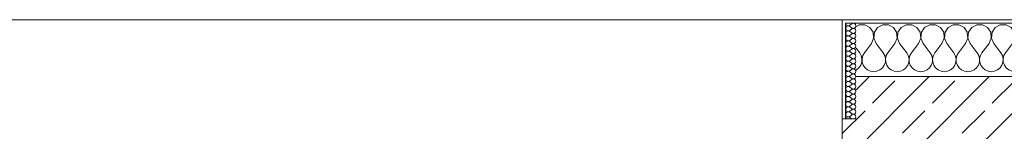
# Model space of a CAD drawing. Header units: metres. Extents: x -3.6 to 84.5, y -11 to 16.8.
# Tile 168 of 228: x 44.379 to 47.17, y 13.54 to 13.855. Entities that reach past the tile are written whole.
import ezdxf

# ---------------------------------------------------------------- set-up
doc = ezdxf.new("R2010")
doc.units = ezdxf.units.M
doc.header["$MEASUREMENT"] = 0
doc.layers.add('604 - Struktur.Wand Aussen', color=7, linetype='Continuous')
pattern_1 = [(0, (0, 0), (0, 0.08660254), [0, -0.05]), (0, (0.025, 0.0433), (0, 0.08660254), [0, -0.05])]

# ---------------------------------------------------------------- blocks, each defined once
blk = doc.blocks.new('*X29')
at = {"layer": '604 - Struktur.Wand Aussen', "color": 7, "linetype": 'Continuous', "lineweight": 5}
for p, q in [((46.7585, 13.8407), (46.75, 13.8361)), ((46.7748, 13.8407), (46.7585, 13.8407)), ((46.7891, 13.833), (46.7748, 13.8407)), ((46.7981, 13.8195), (46.7891, 13.833)), ((46.7996, 13.8033), (46.7981, 13.8195)), ((46.8019, 13.8195), (46.8004, 13.8033)), ((46.8109, 13.833), (46.8019, 13.8195)), ((46.8252, 13.8407), (46.8109, 13.833)), ((46.8415, 13.8407), (46.8252, 13.8407)), ((46.8558, 13.833), (46.8415, 13.8407)), ((46.8648, 13.8195), (46.8558, 13.833)), ((46.8663, 13.8033), (46.8648, 13.8195)), ((46.8686, 13.8195), (46.867, 13.8033)), ((46.8776, 13.833), (46.8686, 13.8195)), ((46.8919, 13.8407), (46.8776, 13.833)), ((46.9081, 13.8407), (46.8919, 13.8407)), ((46.9224, 13.833), (46.9081, 13.8407)), ((46.9314, 13.8195), (46.9224, 13.833)), ((46.933, 13.8033), (46.9314, 13.8195)), ((46.9352, 13.8195), (46.9337, 13.8033)), ((46.9442, 13.833), (46.9352, 13.8195)), ((46.9585, 13.8407), (46.9442, 13.833)), ((46.9748, 13.8407), (46.9585, 13.8407)), ((46.9891, 13.833), (46.9748, 13.8407)), ((46.9981, 13.8195), (46.9891, 13.833)), ((46.9996, 13.8033), (46.9981, 13.8195)), ((47.0019, 13.8195), (47.0004, 13.8033)), ((47.0109, 13.833), (47.0019, 13.8195)), ((47.0252, 13.8407), (47.0109, 13.833)), ((47.0415, 13.8407), (47.0252, 13.8407)), ((47.0558, 13.833), (47.0415, 13.8407)), ((47.0648, 13.8195), (47.0558, 13.833)), ((47.0663, 13.8033), (47.0648, 13.8195)), ((47.0686, 13.8195), (47.067, 13.8033)), ((47.0776, 13.833), (47.0686, 13.8195)), ((47.0919, 13.8407), (47.0776, 13.833)), ((47.1081, 13.8407), (47.0919, 13.8407)), ((47.1224, 13.833), (47.1081, 13.8407)), ((47.1314, 13.8195), (47.1224, 13.833)), ((47.133, 13.8033), (47.1314, 13.8195)), ((47.1352, 13.8195), (47.1337, 13.8033)), ((47.1442, 13.833), (47.1352, 13.8195)), ((47.1585, 13.8407), (47.1442, 13.833)), ((47.1748, 13.8407), (47.1585, 13.8407)), ((47.1891, 13.833), (47.1748, 13.8407)), ((47.1981, 13.8195), (47.1891, 13.833)), ((47.1996, 13.8033), (47.1981, 13.8195)), ((47.2019, 13.8195), (47.2004, 13.8033)), ((47.2109, 13.833), (47.2019, 13.8195)), ((47.2252, 13.8407), (47.2109, 13.833)), ((47.2415, 13.8407), (47.2252, 13.8407)), ((47.2558, 13.833), (47.2415, 13.8407)), ((47.2648, 13.8195), (47.2558, 13.833)), ((47.2663, 13.8033), (47.2648, 13.8195)), ((47.2686, 13.8195), (47.267, 13.8033)), ((47.2776, 13.833), (47.2686, 13.8195)), ((47.2919, 13.8407), (47.2776, 13.833)), ((47.3081, 13.8407), (47.2919, 13.8407)), ((47.3224, 13.833), (47.3081, 13.8407)), ((47.3314, 13.8195), (47.3224, 13.833)), ((47.333, 13.8033), (47.3314, 13.8195)), ((47.3352, 13.8195), (47.3337, 13.8033)), ((47.3442, 13.833), (47.3352, 13.8195)), ((47.3585, 13.8407), (47.3442, 13.833)), ((47.3748, 13.8407), (47.3585, 13.8407)), ((47.3891, 13.833), (47.3748, 13.8407)), ((47.3981, 13.8195), (47.3891, 13.833)), ((47.3996, 13.8033), (47.3981, 13.8195)), ((47.4019, 13.8195), (47.4004, 13.8033)), ((47.4109, 13.833), (47.4019, 13.8195)), ((47.4252, 13.8407), (47.4109, 13.833)), ((47.4415, 13.8407), (47.4252, 13.8407)), ((47.4558, 13.833), (47.4415, 13.8407)), ((47.4648, 13.8195), (47.4558, 13.833)), ((47.4663, 13.8033), (47.4648, 13.8195)), ((47.4686, 13.8195), (47.467, 13.8033)), ((47.4776, 13.833), (47.4686, 13.8195)), ((47.4919, 13.8407), (47.4776, 13.833)), ((47.5081, 13.8407), (47.4919, 13.8407)), ((47.5224, 13.833), (47.5081, 13.8407)), ((47.5314, 13.8195), (47.5224, 13.833)), ((47.533, 13.8033), (47.5314, 13.8195)), ((47.5352, 13.8195), (47.5337, 13.8033)), ((47.5442, 13.833), (47.5352, 13.8195)), ((47.5585, 13.8407), (47.5442, 13.833)), ((47.5748, 13.8407), (47.5585, 13.8407)), ((47.5891, 13.833), (47.5748, 13.8407)), ((47.5981, 13.8195), (47.5891, 13.833)), ((47.5996, 13.8033), (47.5981, 13.8195)), ((47.6019, 13.8195), (47.6004, 13.8033)), ((47.6109, 13.833), (47.6019, 13.8195)), ((47.6252, 13.8407), (47.6109, 13.833)), ((47.6415, 13.8407), (47.6252, 13.8407)), ((47.6558, 13.833), (47.6415, 13.8407)), ((47.6648, 13.8195), (47.6558, 13.833)), ((47.6663, 13.8033), (47.6648, 13.8195)), ((47.6686, 13.8195), (47.667, 13.8033)), ((47.6776, 13.833), (47.6686, 13.8195)), ((47.6919, 13.8407), (47.6776, 13.833)), ((47.7081, 13.8407), (47.6919, 13.8407)), ((47.7224, 13.833), (47.7081, 13.8407)), ((47.7314, 13.8195), (47.7224, 13.833)), ((47.733, 13.8033), (47.7314, 13.8195)), ((47.7352, 13.8195), (47.7337, 13.8033)), ((47.7442, 13.833), (47.7352, 13.8195)), ((47.7585, 13.8407), (47.7442, 13.833)), ((47.7748, 13.8407), (47.7585, 13.8407)), ((47.7891, 13.833), (47.7748, 13.8407)), ((47.7981, 13.8195), (47.7891, 13.833)), ((47.7996, 13.8033), (47.7981, 13.8195)), ((47.8019, 13.8195), (47.8004, 13.8033)), ((47.8109, 13.833), (47.8019, 13.8195)), ((47.8252, 13.8407), (47.8109, 13.833)), ((47.8415, 13.8407), (47.8252, 13.8407)), ((47.8558, 13.833), (47.8415, 13.8407)), ((47.8648, 13.8195), (47.8558, 13.833)), ((47.8663, 13.8033), (47.8648, 13.8195)), ((47.8686, 13.8195), (47.867, 13.8033)), ((47.8776, 13.833), (47.8686, 13.8195)), ((47.8919, 13.8407), (47.8776, 13.833)), ((47.9081, 13.8407), (47.8919, 13.8407)), ((47.914, 13.8375), (47.9081, 13.8407)), ((46.7933, 13.7883), (46.7996, 13.8033)), ((46.8004, 13.8033), (46.8067, 13.7883)), ((46.86, 13.7883), (46.8663, 13.8033)), ((46.867, 13.8033), (46.8733, 13.7883)), ((46.9267, 13.7883), (46.933, 13.8033)), ((46.9337, 13.8033), (46.94, 13.7883)), ((46.9933, 13.7883), (46.9996, 13.8033)), ((47.0004, 13.8033), (47.0067, 13.7883)), ((47.06, 13.7883), (47.0663, 13.8033)), ((47.067, 13.8033), (47.0733, 13.7883)), ((47.1267, 13.7883), (47.133, 13.8033)), ((47.1337, 13.8033), (47.14, 13.7883)), ((47.1933, 13.7883), (47.1996, 13.8033)), ((47.2004, 13.8033), (47.2067, 13.7883)), ((47.26, 13.7883), (47.2663, 13.8033)), ((47.267, 13.8033), (47.2733, 13.7883)), ((47.3267, 13.7883), (47.333, 13.8033)), ((47.3337, 13.8033), (47.34, 13.7883)), ((47.3933, 13.7883), (47.3996, 13.8033)), ((47.4004, 13.8033), (47.4067, 13.7883)), ((47.46, 13.7883), (47.4663, 13.8033)), ((47.467, 13.8033), (47.4733, 13.7883)), ((47.5267, 13.7883), (47.533, 13.8033)), ((47.5337, 13.8033), (47.54, 13.7883)), ((47.5933, 13.7883), (47.5996, 13.8033)), ((47.6004, 13.8033), (47.6067, 13.7883)), ((47.66, 13.7883), (47.6663, 13.8033)), ((47.667, 13.8033), (47.6733, 13.7883)), ((47.7267, 13.7883), (47.733, 13.8033)), ((47.7337, 13.8033), (47.74, 13.7883)), ((47.7933, 13.7883), (47.7996, 13.8033)), ((47.8004, 13.8033), (47.8067, 13.7883)), ((47.86, 13.7883), (47.8663, 13.8033)), ((47.867, 13.8033), (47.8733, 13.7883)), ((46.75, 13.775), (46.76, 13.7617)), ((46.7645, 13.7536), (46.76, 13.7617)), ((46.7733, 13.7617), (46.7689, 13.7536)), ((46.7933, 13.7883), (46.7733, 13.7617)), ((46.8067, 13.7883), (46.8267, 13.7617)), ((46.8311, 13.7536), (46.8267, 13.7617)), ((46.84, 13.7617), (46.8355, 13.7536)), ((46.86, 13.7883), (46.84, 13.7617)), ((46.8733, 13.7883), (46.8933, 13.7617)), ((46.8978, 13.7536), (46.8933, 13.7617)), ((46.9067, 13.7617), (46.9022, 13.7536)), ((46.9267, 13.7883), (46.9067, 13.7617)), ((46.94, 13.7883), (46.96, 13.7617)), ((46.9645, 13.7536), (46.96, 13.7617)), ((46.9733, 13.7617), (46.9689, 13.7536)), ((46.9933, 13.7883), (46.9733, 13.7617)), ((47.0067, 13.7883), (47.0267, 13.7617)), ((47.0311, 13.7536), (47.0267, 13.7617)), ((47.04, 13.7617), (47.0355, 13.7536)), ((47.06, 13.7883), (47.04, 13.7617)), ((47.0733, 13.7883), (47.0933, 13.7617)), ((47.0978, 13.7536), (47.0933, 13.7617)), ((47.1067, 13.7617), (47.1022, 13.7536)), ((47.1267, 13.7883), (47.1067, 13.7617)), ((47.14, 13.7883), (47.16, 13.7617)), ((47.1645, 13.7536), (47.16, 13.7617)), ((47.1733, 13.7617), (47.1689, 13.7536)), ((47.1933, 13.7883), (47.1733, 13.7617)), ((47.2067, 13.7883), (47.2267, 13.7617)), ((47.2311, 13.7536), (47.2267, 13.7617)), ((47.24, 13.7617), (47.2355, 13.7536)), ((47.26, 13.7883), (47.24, 13.7617)), ((47.2733, 13.7883), (47.2933, 13.7617)), ((47.2978, 13.7536), (47.2933, 13.7617)), ((47.3067, 13.7617), (47.3022, 13.7536)), ((47.3267, 13.7883), (47.3067, 13.7617)), ((47.34, 13.7883), (47.36, 13.7617)), ((47.3645, 13.7536), (47.36, 13.7617)), ((47.3733, 13.7617), (47.3689, 13.7536)), ((47.3933, 13.7883), (47.3733, 13.7617)), ((47.4067, 13.7883), (47.4267, 13.7617)), ((47.4311, 13.7536), (47.4267, 13.7617)), ((47.44, 13.7617), (47.4355, 13.7536)), ((47.46, 13.7883), (47.44, 13.7617)), ((47.4733, 13.7883), (47.4933, 13.7617)), ((47.4978, 13.7536), (47.4933, 13.7617)), ((47.5067, 13.7617), (47.5022, 13.7536)), ((47.5267, 13.7883), (47.5067, 13.7617)), ((47.54, 13.7883), (47.56, 13.7617)), ((47.5645, 13.7536), (47.56, 13.7617)), ((47.5733, 13.7617), (47.5689, 13.7536)), ((47.5933, 13.7883), (47.5733, 13.7617)), ((47.6067, 13.7883), (47.6267, 13.7617)), ((47.6311, 13.7536), (47.6267, 13.7617)), ((47.64, 13.7617), (47.6355, 13.7536)), ((47.66, 13.7883), (47.64, 13.7617)), ((47.6733, 13.7883), (47.6933, 13.7617)), ((47.6978, 13.7536), (47.6933, 13.7617)), ((47.7067, 13.7617), (47.7022, 13.7536)), ((47.7267, 13.7883), (47.7067, 13.7617)), ((47.74, 13.7883), (47.76, 13.7617)), ((47.7645, 13.7536), (47.76, 13.7617)), ((47.7733, 13.7617), (47.7689, 13.7536)), ((47.7933, 13.7883), (47.7733, 13.7617)), ((47.8067, 13.7883), (47.8267, 13.7617)), ((47.8311, 13.7536), (47.8267, 13.7617)), ((47.84, 13.7617), (47.8355, 13.7536)), ((47.86, 13.7883), (47.84, 13.7617)), ((47.8733, 13.7883), (47.8933, 13.7617)), ((47.8978, 13.7536), (47.8933, 13.7617)), ((47.9067, 13.7617), (47.9022, 13.7536)), ((47.914, 13.7714), (47.9067, 13.7617)), ((46.7631, 13.7268), (46.7661, 13.7355)), ((46.7665, 13.7447), (46.7645, 13.7536)), ((46.7661, 13.7355), (46.7665, 13.7447)), ((46.7689, 13.7536), (46.7668, 13.7447)), ((46.7668, 13.7447), (46.7672, 13.7355)), ((46.7672, 13.7355), (46.7702, 13.7268)), ((46.8298, 13.7268), (46.8328, 13.7355)), ((46.8332, 13.7447), (46.8311, 13.7536)), ((46.8328, 13.7355), (46.8332, 13.7447)), ((46.8355, 13.7536), (46.8335, 13.7447)), ((46.8335, 13.7447), (46.8339, 13.7355)), ((46.8339, 13.7355), (46.8369, 13.7268)), ((46.8965, 13.7268), (46.8994, 13.7355)), ((46.8999, 13.7447), (46.8978, 13.7536)), ((46.8994, 13.7355), (46.8999, 13.7447)), ((46.9022, 13.7536), (46.9001, 13.7447)), ((46.9001, 13.7447), (46.9006, 13.7355)), ((46.9006, 13.7355), (46.9035, 13.7268)), ((46.9631, 13.7268), (46.9661, 13.7355)), ((46.9665, 13.7447), (46.9645, 13.7536)), ((46.9661, 13.7355), (46.9665, 13.7447)), ((46.9689, 13.7536), (46.9668, 13.7447)), ((46.9668, 13.7447), (46.9672, 13.7355)), ((46.9672, 13.7355), (46.9702, 13.7268)), ((47.0298, 13.7268), (47.0328, 13.7355)), ((47.0332, 13.7447), (47.0311, 13.7536)), ((47.0328, 13.7355), (47.0332, 13.7447)), ((47.0355, 13.7536), (47.0335, 13.7447)), ((47.0335, 13.7447), (47.0339, 13.7355)), ((47.0339, 13.7355), (47.0369, 13.7268)), ((47.0965, 13.7268), (47.0994, 13.7355)), ((47.0999, 13.7447), (47.0978, 13.7536)), ((47.0994, 13.7355), (47.0999, 13.7447)), ((47.1022, 13.7536), (47.1001, 13.7447)), ((47.1001, 13.7447), (47.1006, 13.7355)), ((47.1006, 13.7355), (47.1035, 13.7268)), ((47.1631, 13.7268), (47.1661, 13.7355)), ((47.1665, 13.7447), (47.1645, 13.7536)), ((47.1661, 13.7355), (47.1665, 13.7447)), ((47.1689, 13.7536), (47.1668, 13.7447)), ((47.1668, 13.7447), (47.1672, 13.7355)), ((47.1672, 13.7355), (47.1702, 13.7268)), ((47.2298, 13.7268), (47.2328, 13.7355)), ((47.2332, 13.7447), (47.2311, 13.7536)), ((47.2328, 13.7355), (47.2332, 13.7447)), ((47.2355, 13.7536), (47.2335, 13.7447)), ((47.2335, 13.7447), (47.2339, 13.7355)), ((47.2339, 13.7355), (47.2369, 13.7268)), ((47.2965, 13.7268), (47.2994, 13.7355)), ((47.2999, 13.7447), (47.2978, 13.7536)), ((47.2994, 13.7355), (47.2999, 13.7447)), ((47.3022, 13.7536), (47.3001, 13.7447)), ((47.3001, 13.7447), (47.3006, 13.7355)), ((47.3006, 13.7355), (47.3035, 13.7268)), ((47.3631, 13.7268), (47.3661, 13.7355)), ((47.3665, 13.7447), (47.3645, 13.7536)), ((47.3661, 13.7355), (47.3665, 13.7447)), ((47.3689, 13.7536), (47.3668, 13.7447)), ((47.3668, 13.7447), (47.3672, 13.7355)), ((47.3672, 13.7355), (47.3702, 13.7268)), ((47.4298, 13.7268), (47.4328, 13.7355)), ((47.4332, 13.7447), (47.4311, 13.7536)), ((47.4328, 13.7355), (47.4332, 13.7447)), ((47.4355, 13.7536), (47.4335, 13.7447)), ((47.4335, 13.7447), (47.4339, 13.7355)), ((47.4339, 13.7355), (47.4369, 13.7268)), ((47.4965, 13.7268), (47.4994, 13.7355)), ((47.4999, 13.7447), (47.4978, 13.7536)), ((47.4994, 13.7355), (47.4999, 13.7447)), ((47.5022, 13.7536), (47.5001, 13.7447)), ((47.5001, 13.7447), (47.5006, 13.7355)), ((47.5006, 13.7355), (47.5035, 13.7268)), ((47.5631, 13.7268), (47.5661, 13.7355)), ((47.5665, 13.7447), (47.5645, 13.7536)), ((47.5661, 13.7355), (47.5665, 13.7447)), ((47.5689, 13.7536), (47.5668, 13.7447)), ((47.5668, 13.7447), (47.5672, 13.7355)), ((47.5672, 13.7355), (47.5702, 13.7268)), ((47.6298, 13.7268), (47.6328, 13.7355)), ((47.6332, 13.7447), (47.6311, 13.7536)), ((47.6328, 13.7355), (47.6332, 13.7447)), ((47.6355, 13.7536), (47.6335, 13.7447)), ((47.6335, 13.7447), (47.6339, 13.7355)), ((47.6339, 13.7355), (47.6369, 13.7268)), ((47.6965, 13.7268), (47.6994, 13.7355)), ((47.6999, 13.7447), (47.6978, 13.7536)), ((47.6994, 13.7355), (47.6999, 13.7447)), ((47.7022, 13.7536), (47.7001, 13.7447)), ((47.7001, 13.7447), (47.7006, 13.7355)), ((47.7006, 13.7355), (47.7035, 13.7268)), ((47.7631, 13.7268), (47.7661, 13.7355)), ((47.7665, 13.7447), (47.7645, 13.7536)), ((47.7661, 13.7355), (47.7665, 13.7447)), ((47.7689, 13.7536), (47.7668, 13.7447)), ((47.7668, 13.7447), (47.7672, 13.7355)), ((47.7672, 13.7355), (47.7702, 13.7268)), ((47.8298, 13.7268), (47.8328, 13.7355)), ((47.8332, 13.7447), (47.8311, 13.7536)), ((47.8328, 13.7355), (47.8332, 13.7447)), ((47.8355, 13.7536), (47.8335, 13.7447)), ((47.8335, 13.7447), (47.8339, 13.7355)), ((47.8339, 13.7355), (47.8369, 13.7268)), ((47.8965, 13.7268), (47.8994, 13.7355)), ((47.8999, 13.7447), (47.8978, 13.7536)), ((47.8994, 13.7355), (47.8999, 13.7447)), ((47.9022, 13.7536), (47.9001, 13.7447)), ((47.9001, 13.7447), (47.9006, 13.7355)), ((47.9006, 13.7355), (47.9035, 13.7268)), ((46.75, 13.7129), (46.7509, 13.7133)), ((46.7509, 13.7133), (46.7579, 13.7192)), ((46.7579, 13.7192), (46.7631, 13.7268)), ((46.7702, 13.7268), (46.7754, 13.7192)), ((46.7754, 13.7192), (46.7825, 13.7133)), ((46.7825, 13.7133), (46.7909, 13.7096)), ((46.7909, 13.7096), (46.8, 13.7083)), ((46.8, 13.7083), (46.8091, 13.7096)), ((46.8091, 13.7096), (46.8175, 13.7133)), ((46.8175, 13.7133), (46.8246, 13.7192)), ((46.8246, 13.7192), (46.8298, 13.7268)), ((46.8369, 13.7268), (46.8421, 13.7192)), ((46.8421, 13.7192), (46.8491, 13.7133)), ((46.8491, 13.7133), (46.8576, 13.7096)), ((46.8576, 13.7096), (46.8667, 13.7083)), ((46.8667, 13.7083), (46.8758, 13.7096)), ((46.8758, 13.7096), (46.8842, 13.7133)), ((46.8842, 13.7133), (46.8913, 13.7192)), ((46.8913, 13.7192), (46.8965, 13.7268)), ((46.9035, 13.7268), (46.9087, 13.7192)), ((46.9087, 13.7192), (46.9158, 13.7133)), ((46.9158, 13.7133), (46.9242, 13.7096)), ((46.9242, 13.7096), (46.9333, 13.7083)), ((46.9333, 13.7083), (46.9424, 13.7096)), ((46.9424, 13.7096), (46.9509, 13.7133)), ((46.9509, 13.7133), (46.9579, 13.7192)), ((46.9579, 13.7192), (46.9631, 13.7268)), ((46.9702, 13.7268), (46.9754, 13.7192)), ((46.9754, 13.7192), (46.9825, 13.7133)), ((46.9825, 13.7133), (46.9909, 13.7096)), ((46.9909, 13.7096), (47, 13.7083)), ((47, 13.7083), (47.0091, 13.7096)), ((47.0091, 13.7096), (47.0175, 13.7133)), ((47.0175, 13.7133), (47.0246, 13.7192)), ((47.0246, 13.7192), (47.0298, 13.7268)), ((47.0369, 13.7268), (47.0421, 13.7192)), ((47.0421, 13.7192), (47.0491, 13.7133)), ((47.0491, 13.7133), (47.0576, 13.7096)), ((47.0576, 13.7096), (47.0667, 13.7083)), ((47.0667, 13.7083), (47.0758, 13.7096)), ((47.0758, 13.7096), (47.0842, 13.7133)), ((47.0842, 13.7133), (47.0913, 13.7192)), ((47.0913, 13.7192), (47.0965, 13.7268)), ((47.1035, 13.7268), (47.1087, 13.7192)), ((47.1087, 13.7192), (47.1158, 13.7133)), ((47.1158, 13.7133), (47.1242, 13.7096)), ((47.1242, 13.7096), (47.1333, 13.7083)), ((47.1333, 13.7083), (47.1424, 13.7096)), ((47.1424, 13.7096), (47.1509, 13.7133)), ((47.1509, 13.7133), (47.1579, 13.7192)), ((47.1579, 13.7192), (47.1631, 13.7268)), ((47.1702, 13.7268), (47.1754, 13.7192)), ((47.1754, 13.7192), (47.1825, 13.7133)), ((47.1825, 13.7133), (47.1909, 13.7096)), ((47.1909, 13.7096), (47.2, 13.7083)), ((47.2, 13.7083), (47.2091, 13.7096)), ((47.2091, 13.7096), (47.2175, 13.7133)), ((47.2175, 13.7133), (47.2246, 13.7192)), ((47.2246, 13.7192), (47.2298, 13.7268)), ((47.2369, 13.7268), (47.2421, 13.7192)), ((47.2421, 13.7192), (47.2491, 13.7133)), ((47.2491, 13.7133), (47.2576, 13.7096)), ((47.2576, 13.7096), (47.2667, 13.7083)), ((47.2667, 13.7083), (47.2758, 13.7096)), ((47.2758, 13.7096), (47.2842, 13.7133)), ((47.2842, 13.7133), (47.2913, 13.7192)), ((47.2913, 13.7192), (47.2965, 13.7268)), ((47.3035, 13.7268), (47.3087, 13.7192)), ((47.3087, 13.7192), (47.3158, 13.7133)), ((47.3158, 13.7133), (47.3242, 13.7096)), ((47.3242, 13.7096), (47.3333, 13.7083)), ((47.3333, 13.7083), (47.3424, 13.7096)), ((47.3424, 13.7096), (47.3509, 13.7133)), ((47.3509, 13.7133), (47.3579, 13.7192)), ((47.3579, 13.7192), (47.3631, 13.7268)), ((47.3702, 13.7268), (47.3754, 13.7192)), ((47.3754, 13.7192), (47.3825, 13.7133)), ((47.3825, 13.7133), (47.3909, 13.7096)), ((47.3909, 13.7096), (47.4, 13.7083)), ((47.4, 13.7083), (47.4091, 13.7096)), ((47.4091, 13.7096), (47.4175, 13.7133)), ((47.4175, 13.7133), (47.4246, 13.7192)), ((47.4246, 13.7192), (47.4298, 13.7268)), ((47.4369, 13.7268), (47.4421, 13.7192)), ((47.4421, 13.7192), (47.4491, 13.7133)), ((47.4491, 13.7133), (47.4576, 13.7096)), ((47.4576, 13.7096), (47.4667, 13.7083)), ((47.4667, 13.7083), (47.4758, 13.7096)), ((47.4758, 13.7096), (47.4842, 13.7133)), ((47.4842, 13.7133), (47.4913, 13.7192)), ((47.4913, 13.7192), (47.4965, 13.7268)), ((47.5035, 13.7268), (47.5087, 13.7192)), ((47.5087, 13.7192), (47.5158, 13.7133)), ((47.5158, 13.7133), (47.5242, 13.7096)), ((47.5242, 13.7096), (47.5333, 13.7083)), ((47.5333, 13.7083), (47.5424, 13.7096)), ((47.5424, 13.7096), (47.5509, 13.7133)), ((47.5509, 13.7133), (47.5579, 13.7192)), ((47.5579, 13.7192), (47.5631, 13.7268)), ((47.5702, 13.7268), (47.5754, 13.7192)), ((47.5754, 13.7192), (47.5825, 13.7133)), ((47.5825, 13.7133), (47.5909, 13.7096)), ((47.5909, 13.7096), (47.6, 13.7083)), ((47.6, 13.7083), (47.6091, 13.7096)), ((47.6091, 13.7096), (47.6175, 13.7133)), ((47.6175, 13.7133), (47.6246, 13.7192)), ((47.6246, 13.7192), (47.6298, 13.7268)), ((47.6369, 13.7268), (47.6421, 13.7192)), ((47.6421, 13.7192), (47.6491, 13.7133)), ((47.6491, 13.7133), (47.6576, 13.7096)), ((47.6576, 13.7096), (47.6667, 13.7083)), ((47.6667, 13.7083), (47.6758, 13.7096)), ((47.6758, 13.7096), (47.6842, 13.7133)), ((47.6842, 13.7133), (47.6913, 13.7192)), ((47.6913, 13.7192), (47.6965, 13.7268)), ((47.7035, 13.7268), (47.7087, 13.7192)), ((47.7087, 13.7192), (47.7158, 13.7133)), ((47.7158, 13.7133), (47.7242, 13.7096)), ((47.7242, 13.7096), (47.7333, 13.7083)), ((47.7333, 13.7083), (47.7424, 13.7096)), ((47.7424, 13.7096), (47.7509, 13.7133)), ((47.7509, 13.7133), (47.7579, 13.7192)), ((47.7579, 13.7192), (47.7631, 13.7268)), ((47.7702, 13.7268), (47.7754, 13.7192)), ((47.7754, 13.7192), (47.7825, 13.7133)), ((47.7825, 13.7133), (47.7909, 13.7096)), ((47.7909, 13.7096), (47.8, 13.7083)), ((47.8, 13.7083), (47.8091, 13.7096)), ((47.8091, 13.7096), (47.8175, 13.7133)), ((47.8175, 13.7133), (47.8246, 13.7192)), ((47.8246, 13.7192), (47.8298, 13.7268)), ((47.8369, 13.7268), (47.8421, 13.7192)), ((47.8421, 13.7192), (47.8491, 13.7133)), ((47.8491, 13.7133), (47.8576, 13.7096)), ((47.8576, 13.7096), (47.8667, 13.7083)), ((47.8667, 13.7083), (47.8758, 13.7096)), ((47.8758, 13.7096), (47.8842, 13.7133)), ((47.8842, 13.7133), (47.8913, 13.7192)), ((47.8913, 13.7192), (47.8965, 13.7268)), ((47.9035, 13.7268), (47.9087, 13.7192)), ((47.9087, 13.7192), (47.914, 13.7148))]:
    blk.add_line(p, q, dxfattribs=at)
blk = doc.blocks.new('*X57')
at = {"layer": '604 - Struktur.Wand Aussen', "color": 7, "linetype": 'Continuous', "lineweight": 5}
for p, q in [((46.7207, 13.845), (46.721, 13.843)), ((46.7415, 13.845), (46.7379, 13.8436)), ((46.7453, 13.8442), (46.7415, 13.845)), ((46.721, 13.8327), (46.7207, 13.8307)), ((46.7207, 13.8307), (46.721, 13.8288)), ((46.721, 13.8184), (46.7207, 13.8164)), ((46.7207, 13.8164), (46.721, 13.8145)), ((46.721, 13.843), (46.7218, 13.8412)), ((46.7218, 13.8345), (46.721, 13.8327)), ((46.721, 13.8288), (46.7218, 13.827)), ((46.7218, 13.8202), (46.721, 13.8184)), ((46.7218, 13.8412), (46.723, 13.8397)), ((46.723, 13.836), (46.7218, 13.8345)), ((46.7218, 13.827), (46.723, 13.8254)), ((46.723, 13.8217), (46.7218, 13.8202)), ((46.723, 13.8397), (46.7247, 13.8386)), ((46.7247, 13.8371), (46.723, 13.836)), ((46.723, 13.8254), (46.7247, 13.8243)), ((46.7247, 13.8228), (46.723, 13.8217)), ((46.7247, 13.8386), (46.7265, 13.838)), ((46.7265, 13.8377), (46.7247, 13.8371)), ((46.7247, 13.8243), (46.7265, 13.8237)), ((46.7265, 13.8234), (46.7247, 13.8228)), ((46.7265, 13.838), (46.7285, 13.8379)), ((46.7285, 13.8378), (46.7265, 13.8377)), ((46.7265, 13.8237), (46.7285, 13.8236)), ((46.7285, 13.8235), (46.7265, 13.8234)), ((46.7285, 13.8379), (46.7304, 13.8383)), ((46.7304, 13.8374), (46.7285, 13.8378)), ((46.7285, 13.8236), (46.7304, 13.824)), ((46.7304, 13.8231), (46.7285, 13.8235)), ((46.7304, 13.8383), (46.7321, 13.8393)), ((46.7321, 13.8364), (46.7304, 13.8374)), ((46.7304, 13.824), (46.7321, 13.825)), ((46.7321, 13.8221), (46.7304, 13.8231)), ((46.7379, 13.8436), (46.7321, 13.8393)), ((46.7379, 13.8321), (46.7321, 13.8364)), ((46.7379, 13.8293), (46.7321, 13.825)), ((46.7379, 13.8179), (46.7321, 13.8221)), ((46.7379, 13.8321), (46.7415, 13.8307)), ((46.7415, 13.8307), (46.7379, 13.8293)), ((46.7379, 13.8179), (46.7415, 13.8165)), ((46.7415, 13.8307), (46.7453, 13.8315)), ((46.7453, 13.83), (46.7415, 13.8307)), ((46.7415, 13.8165), (46.7453, 13.8172)), ((46.7482, 13.8416), (46.7453, 13.8442)), ((46.7453, 13.8315), (46.7482, 13.8341)), ((46.7482, 13.8273), (46.7453, 13.83)), ((46.7453, 13.8172), (46.7482, 13.8198)), ((46.7493, 13.8379), (46.7482, 13.8416)), ((46.7482, 13.8341), (46.7493, 13.8379)), ((46.7493, 13.8236), (46.7482, 13.8273)), ((46.7482, 13.8198), (46.7493, 13.8236)), ((46.721, 13.8041), (46.7207, 13.8021)), ((46.7207, 13.8021), (46.721, 13.8002)), ((46.721, 13.7898), (46.7207, 13.7879)), ((46.721, 13.8145), (46.7218, 13.8127)), ((46.7218, 13.8059), (46.721, 13.8041)), ((46.721, 13.8002), (46.7218, 13.7984)), ((46.7218, 13.7916), (46.721, 13.7898)), ((46.7218, 13.8127), (46.723, 13.8112)), ((46.723, 13.8074), (46.7218, 13.8059)), ((46.7218, 13.7984), (46.723, 13.7969)), ((46.723, 13.7931), (46.7218, 13.7916)), ((46.723, 13.8112), (46.7247, 13.81)), ((46.7247, 13.8085), (46.723, 13.8074)), ((46.723, 13.7969), (46.7247, 13.7958)), ((46.7247, 13.7942), (46.723, 13.7931)), ((46.7247, 13.81), (46.7265, 13.8094)), ((46.7265, 13.8092), (46.7247, 13.8085)), ((46.7247, 13.7958), (46.7265, 13.7951)), ((46.7265, 13.7949), (46.7247, 13.7942)), ((46.7265, 13.8094), (46.7285, 13.8093)), ((46.7285, 13.8093), (46.7265, 13.8092)), ((46.7265, 13.7951), (46.7285, 13.795)), ((46.7285, 13.795), (46.7265, 13.7949)), ((46.7285, 13.8093), (46.7304, 13.8098)), ((46.7304, 13.8088), (46.7285, 13.8093)), ((46.7285, 13.795), (46.7304, 13.7955)), ((46.7304, 13.7945), (46.7285, 13.795)), ((46.7304, 13.8098), (46.7321, 13.8107)), ((46.7321, 13.8079), (46.7304, 13.8088)), ((46.7304, 13.7955), (46.7321, 13.7964)), ((46.7321, 13.7936), (46.7304, 13.7945)), ((46.7379, 13.815), (46.7321, 13.8107)), ((46.7379, 13.8036), (46.7321, 13.8079)), ((46.7379, 13.8007), (46.7321, 13.7964)), ((46.7379, 13.7893), (46.7321, 13.7936)), ((46.7415, 13.8164), (46.7379, 13.815)), ((46.7379, 13.8036), (46.7415, 13.8022)), ((46.7415, 13.8021), (46.7379, 13.8007)), ((46.7379, 13.7893), (46.7415, 13.7879)), ((46.7453, 13.8157), (46.7415, 13.8164)), ((46.7415, 13.8022), (46.7453, 13.8029)), ((46.7453, 13.8014), (46.7415, 13.8021)), ((46.7415, 13.7879), (46.7453, 13.7886)), ((46.7482, 13.813), (46.7453, 13.8157)), ((46.7453, 13.8029), (46.7482, 13.8055)), ((46.7482, 13.7988), (46.7453, 13.8014)), ((46.7453, 13.7886), (46.7482, 13.7912)), ((46.7493, 13.8093), (46.7482, 13.813)), ((46.7482, 13.8055), (46.7493, 13.8093)), ((46.7493, 13.795), (46.7482, 13.7988)), ((46.7482, 13.7912), (46.7493, 13.795)), ((46.7207, 13.7879), (46.721, 13.7859)), ((46.721, 13.7755), (46.7207, 13.7736)), ((46.7207, 13.7736), (46.721, 13.7716)), ((46.721, 13.7612), (46.7207, 13.7593)), ((46.721, 13.7859), (46.7218, 13.7841)), ((46.7218, 13.7773), (46.721, 13.7755)), ((46.721, 13.7716), (46.7218, 13.7698)), ((46.7218, 13.763), (46.721, 13.7612)), ((46.7218, 13.7841), (46.723, 13.7826)), ((46.723, 13.7788), (46.7218, 13.7773)), ((46.7218, 13.7698), (46.723, 13.7683)), ((46.723, 13.7646), (46.7218, 13.763)), ((46.723, 13.7826), (46.7247, 13.7815)), ((46.7247, 13.78), (46.723, 13.7788)), ((46.723, 13.7683), (46.7247, 13.7672)), ((46.7247, 13.7657), (46.723, 13.7646)), ((46.7247, 13.7815), (46.7265, 13.7808)), ((46.7265, 13.7806), (46.7247, 13.78)), ((46.7247, 13.7672), (46.7265, 13.7666)), ((46.7265, 13.7663), (46.7247, 13.7657)), ((46.7265, 13.7808), (46.7285, 13.7807)), ((46.7285, 13.7807), (46.7265, 13.7806)), ((46.7265, 13.7666), (46.7285, 13.7665)), ((46.7285, 13.7664), (46.7265, 13.7663)), ((46.7285, 13.7807), (46.7304, 13.7812)), ((46.7304, 13.7802), (46.7285, 13.7807)), ((46.7285, 13.7665), (46.7304, 13.7669)), ((46.7304, 13.766), (46.7285, 13.7664)), ((46.7304, 13.7812), (46.7321, 13.7821)), ((46.7321, 13.7793), (46.7304, 13.7802)), ((46.7304, 13.7669), (46.7321, 13.7679)), ((46.7321, 13.765), (46.7304, 13.766)), ((46.7379, 13.7864), (46.7321, 13.7821)), ((46.7379, 13.775), (46.7321, 13.7793)), ((46.7379, 13.7721), (46.7321, 13.7679)), ((46.7379, 13.7607), (46.7321, 13.765)), ((46.7415, 13.7878), (46.7379, 13.7864)), ((46.7379, 13.775), (46.7415, 13.7736)), ((46.7415, 13.7735), (46.7379, 13.7721)), ((46.7379, 13.7607), (46.7415, 13.7593)), ((46.7453, 13.7871), (46.7415, 13.7878)), ((46.7415, 13.7736), (46.7453, 13.7743)), ((46.7453, 13.7728), (46.7415, 13.7735)), ((46.7482, 13.7845), (46.7453, 13.7871)), ((46.7453, 13.7743), (46.7482, 13.777)), ((46.7482, 13.7702), (46.7453, 13.7728)), ((46.7453, 13.76), (46.7482, 13.7627)), ((46.7493, 13.7807), (46.7482, 13.7845)), ((46.7482, 13.777), (46.7493, 13.7807)), ((46.7493, 13.7664), (46.7482, 13.7702)), ((46.7482, 13.7627), (46.7493, 13.7664)), ((46.7207, 13.7593), (46.721, 13.7573)), ((46.721, 13.747), (46.7207, 13.745)), ((46.7207, 13.745), (46.721, 13.743)), ((46.721, 13.7573), (46.7218, 13.7555)), ((46.7218, 13.7488), (46.721, 13.747)), ((46.721, 13.743), (46.7218, 13.7412)), ((46.7218, 13.7345), (46.721, 13.7327)), ((46.7218, 13.7555), (46.723, 13.754)), ((46.723, 13.7503), (46.7218, 13.7488)), ((46.7218, 13.7412), (46.723, 13.7397)), ((46.723, 13.736), (46.7218, 13.7345)), ((46.723, 13.754), (46.7247, 13.7529)), ((46.7247, 13.7514), (46.723, 13.7503)), ((46.723, 13.7397), (46.7247, 13.7386)), ((46.7247, 13.7371), (46.723, 13.736)), ((46.7247, 13.7529), (46.7265, 13.7523)), ((46.7265, 13.752), (46.7247, 13.7514)), ((46.7247, 13.7386), (46.7265, 13.738)), ((46.7265, 13.7377), (46.7247, 13.7371)), ((46.7265, 13.7523), (46.7285, 13.7522)), ((46.7285, 13.7521), (46.7265, 13.752)), ((46.7265, 13.738), (46.7285, 13.7379)), ((46.7285, 13.7378), (46.7265, 13.7377)), ((46.7285, 13.7522), (46.7304, 13.7526)), ((46.7304, 13.7517), (46.7285, 13.7521)), ((46.7285, 13.7379), (46.7304, 13.7383)), ((46.7304, 13.7374), (46.7285, 13.7378)), ((46.7304, 13.7526), (46.7321, 13.7536)), ((46.7321, 13.7507), (46.7304, 13.7517)), ((46.7304, 13.7383), (46.7321, 13.7393)), ((46.7321, 13.7364), (46.7304, 13.7374)), ((46.7379, 13.7579), (46.7321, 13.7536)), ((46.7379, 13.7464), (46.7321, 13.7507)), ((46.7379, 13.7436), (46.7321, 13.7393)), ((46.7379, 13.7321), (46.7321, 13.7364)), ((46.7415, 13.7593), (46.7379, 13.7579)), ((46.7379, 13.7464), (46.7415, 13.745)), ((46.7415, 13.745), (46.7379, 13.7436)), ((46.7415, 13.7593), (46.7453, 13.76)), ((46.7453, 13.7585), (46.7415, 13.7593)), ((46.7415, 13.745), (46.7453, 13.7458)), ((46.7453, 13.7442), (46.7415, 13.745)), ((46.7482, 13.7559), (46.7453, 13.7585)), ((46.7453, 13.7458), (46.7482, 13.7484)), ((46.7482, 13.7416), (46.7453, 13.7442)), ((46.7453, 13.7315), (46.7482, 13.7341)), ((46.7493, 13.7521), (46.7482, 13.7559)), ((46.7482, 13.7484), (46.7493, 13.7521)), ((46.7493, 13.7379), (46.7482, 13.7416)), ((46.7482, 13.7341), (46.7493, 13.7379)), ((46.721, 13.7327), (46.7207, 13.7307)), ((46.7207, 13.7307), (46.721, 13.7288)), ((46.721, 13.7184), (46.7207, 13.7164)), ((46.7207, 13.7164), (46.721, 13.7145)), ((46.721, 13.7288), (46.7218, 13.727)), ((46.7218, 13.7202), (46.721, 13.7184)), ((46.721, 13.7145), (46.7218, 13.7127)), ((46.7218, 13.7059), (46.721, 13.7041)), ((46.7218, 13.727), (46.723, 13.7254)), ((46.723, 13.7217), (46.7218, 13.7202)), ((46.7218, 13.7127), (46.723, 13.7112)), ((46.723, 13.7074), (46.7218, 13.7059)), ((46.723, 13.7254), (46.7247, 13.7243)), ((46.7247, 13.7228), (46.723, 13.7217)), ((46.723, 13.7112), (46.7247, 13.71)), ((46.7247, 13.7085), (46.723, 13.7074)), ((46.7247, 13.7243), (46.7265, 13.7237)), ((46.7265, 13.7234), (46.7247, 13.7228)), ((46.7247, 13.71), (46.7265, 13.7094)), ((46.7265, 13.7092), (46.7247, 13.7085)), ((46.7265, 13.7237), (46.7285, 13.7236)), ((46.7285, 13.7235), (46.7265, 13.7234)), ((46.7265, 13.7094), (46.7285, 13.7093)), ((46.7285, 13.7093), (46.7265, 13.7092)), ((46.7285, 13.7236), (46.7304, 13.724)), ((46.7304, 13.7231), (46.7285, 13.7235)), ((46.7285, 13.7093), (46.7304, 13.7098)), ((46.7304, 13.7088), (46.7285, 13.7093)), ((46.7304, 13.724), (46.7321, 13.725)), ((46.7321, 13.7221), (46.7304, 13.7231)), ((46.7304, 13.7098), (46.7321, 13.7107)), ((46.7321, 13.7079), (46.7304, 13.7088)), ((46.7379, 13.7293), (46.7321, 13.725)), ((46.7379, 13.7179), (46.7321, 13.7221)), ((46.7379, 13.715), (46.7321, 13.7107)), ((46.7379, 13.7036), (46.7321, 13.7079)), ((46.7379, 13.7321), (46.7415, 13.7307)), ((46.7415, 13.7307), (46.7379, 13.7293)), ((46.7379, 13.7179), (46.7415, 13.7165)), ((46.7415, 13.7164), (46.7379, 13.715)), ((46.7415, 13.7307), (46.7453, 13.7315)), ((46.7453, 13.73), (46.7415, 13.7307)), ((46.7415, 13.7165), (46.7453, 13.7172)), ((46.7453, 13.7157), (46.7415, 13.7164)), ((46.7482, 13.7273), (46.7453, 13.73)), ((46.7453, 13.7172), (46.7482, 13.7198)), ((46.7482, 13.713), (46.7453, 13.7157)), ((46.7453, 13.7029), (46.7482, 13.7055)), ((46.7493, 13.7236), (46.7482, 13.7273)), ((46.7482, 13.7198), (46.7493, 13.7236)), ((46.7493, 13.7093), (46.7482, 13.713)), ((46.7482, 13.7055), (46.7493, 13.7093)), ((46.721, 13.7041), (46.7207, 13.7021)), ((46.7207, 13.7021), (46.721, 13.7002)), ((46.721, 13.6898), (46.7207, 13.6879)), ((46.7207, 13.6879), (46.721, 13.6859)), ((46.721, 13.7002), (46.7218, 13.6984)), ((46.7218, 13.6916), (46.721, 13.6898)), ((46.721, 13.6859), (46.7218, 13.6841)), ((46.7218, 13.6773), (46.721, 13.6755)), ((46.7218, 13.6984), (46.723, 13.6969)), ((46.723, 13.6931), (46.7218, 13.6916)), ((46.7218, 13.6841), (46.723, 13.6826)), ((46.723, 13.6788), (46.7218, 13.6773)), ((46.723, 13.6969), (46.7247, 13.6958)), ((46.7247, 13.6942), (46.723, 13.6931)), ((46.723, 13.6826), (46.7247, 13.6815)), ((46.7247, 13.68), (46.723, 13.6788)), ((46.7247, 13.6958), (46.7265, 13.6951)), ((46.7265, 13.6949), (46.7247, 13.6942)), ((46.7247, 13.6815), (46.7265, 13.6808)), ((46.7265, 13.6806), (46.7247, 13.68)), ((46.7265, 13.6951), (46.7285, 13.695)), ((46.7285, 13.695), (46.7265, 13.6949)), ((46.7265, 13.6808), (46.7285, 13.6807)), ((46.7285, 13.6807), (46.7265, 13.6806)), ((46.7285, 13.695), (46.7304, 13.6955)), ((46.7304, 13.6945), (46.7285, 13.695)), ((46.7285, 13.6807), (46.7304, 13.6812)), ((46.7304, 13.6802), (46.7285, 13.6807)), ((46.7304, 13.6955), (46.7321, 13.6964)), ((46.7321, 13.6936), (46.7304, 13.6945)), ((46.7304, 13.6812), (46.7321, 13.6821)), ((46.7321, 13.6793), (46.7304, 13.6802)), ((46.7379, 13.7007), (46.7321, 13.6964)), ((46.7379, 13.6893), (46.7321, 13.6936)), ((46.7379, 13.6864), (46.7321, 13.6821)), ((46.7379, 13.675), (46.7321, 13.6793)), ((46.7379, 13.7036), (46.7415, 13.7022)), ((46.7415, 13.7021), (46.7379, 13.7007)), ((46.7379, 13.6893), (46.7415, 13.6879)), ((46.7415, 13.6878), (46.7379, 13.6864)), ((46.7415, 13.7022), (46.7453, 13.7029)), ((46.7453, 13.7014), (46.7415, 13.7021)), ((46.7415, 13.6879), (46.7453, 13.6886)), ((46.7453, 13.6871), (46.7415, 13.6878)), ((46.7482, 13.6988), (46.7453, 13.7014)), ((46.7453, 13.6886), (46.7482, 13.6912)), ((46.7482, 13.6845), (46.7453, 13.6871)), ((46.7453, 13.6743), (46.7482, 13.677)), ((46.7493, 13.695), (46.7482, 13.6988)), ((46.7482, 13.6912), (46.7493, 13.695)), ((46.7493, 13.6807), (46.7482, 13.6845)), ((46.7482, 13.677), (46.7493, 13.6807)), ((46.721, 13.6755), (46.7207, 13.6736)), ((46.7207, 13.6736), (46.721, 13.6716)), ((46.721, 13.6612), (46.7207, 13.6593)), ((46.7207, 13.6593), (46.721, 13.6573)), ((46.721, 13.6716), (46.7218, 13.6698)), ((46.7218, 13.663), (46.721, 13.6612)), ((46.721, 13.6573), (46.7218, 13.6555)), ((46.7218, 13.6698), (46.723, 13.6683)), ((46.723, 13.6646), (46.7218, 13.663)), ((46.7218, 13.6555), (46.723, 13.654)), ((46.723, 13.6503), (46.7218, 13.6488)), ((46.723, 13.6683), (46.7247, 13.6672)), ((46.7247, 13.6657), (46.723, 13.6646)), ((46.723, 13.654), (46.7247, 13.6529)), ((46.7247, 13.6514), (46.723, 13.6503)), ((46.7247, 13.6672), (46.7265, 13.6666)), ((46.7265, 13.6663), (46.7247, 13.6657)), ((46.7247, 13.6529), (46.7265, 13.6523)), ((46.7265, 13.652), (46.7247, 13.6514)), ((46.7265, 13.6666), (46.7285, 13.6665)), ((46.7285, 13.6664), (46.7265, 13.6663)), ((46.7265, 13.6523), (46.7285, 13.6522)), ((46.7285, 13.6521), (46.7265, 13.652)), ((46.7285, 13.6665), (46.7304, 13.6669)), ((46.7304, 13.666), (46.7285, 13.6664)), ((46.7285, 13.6522), (46.7304, 13.6526)), ((46.7304, 13.6517), (46.7285, 13.6521)), ((46.7304, 13.6669), (46.7321, 13.6679)), ((46.7321, 13.665), (46.7304, 13.666)), ((46.7304, 13.6526), (46.7321, 13.6536)), ((46.7321, 13.6507), (46.7304, 13.6517)), ((46.7379, 13.6721), (46.7321, 13.6679)), ((46.7379, 13.6607), (46.7321, 13.665)), ((46.7379, 13.6579), (46.7321, 13.6536)), ((46.7379, 13.6464), (46.7321, 13.6507)), ((46.7379, 13.675), (46.7415, 13.6736)), ((46.7415, 13.6735), (46.7379, 13.6721)), ((46.7379, 13.6607), (46.7415, 13.6593)), ((46.7415, 13.6593), (46.7379, 13.6579)), ((46.7415, 13.6736), (46.7453, 13.6743)), ((46.7453, 13.6728), (46.7415, 13.6735)), ((46.7415, 13.6593), (46.7453, 13.66)), ((46.7453, 13.6585), (46.7415, 13.6593)), ((46.7482, 13.6702), (46.7453, 13.6728)), ((46.7453, 13.66), (46.7482, 13.6627)), ((46.7482, 13.6559), (46.7453, 13.6585)), ((46.7493, 13.6664), (46.7482, 13.6702)), ((46.7482, 13.6627), (46.7493, 13.6664)), ((46.7493, 13.6521), (46.7482, 13.6559)), ((46.7482, 13.6484), (46.7493, 13.6521)), ((46.721, 13.647), (46.7207, 13.645)), ((46.7207, 13.645), (46.721, 13.643)), ((46.721, 13.6327), (46.7207, 13.6307)), ((46.7207, 13.6307), (46.721, 13.6288)), ((46.7218, 13.6488), (46.721, 13.647)), ((46.721, 13.643), (46.7218, 13.6412)), ((46.7218, 13.6345), (46.721, 13.6327)), ((46.721, 13.6288), (46.7218, 13.627)), ((46.7218, 13.6412), (46.723, 13.6397)), ((46.723, 13.636), (46.7218, 13.6345)), ((46.7218, 13.627), (46.723, 13.6254)), ((46.723, 13.6217), (46.7218, 13.6202)), ((46.723, 13.6397), (46.7247, 13.6386)), ((46.7247, 13.6371), (46.723, 13.636)), ((46.723, 13.6254), (46.7247, 13.6243)), ((46.7247, 13.6228), (46.723, 13.6217)), ((46.7247, 13.6386), (46.7265, 13.638)), ((46.7265, 13.6377), (46.7247, 13.6371)), ((46.7247, 13.6243), (46.7265, 13.6237)), ((46.7265, 13.6234), (46.7247, 13.6228)), ((46.7265, 13.638), (46.7285, 13.6379)), ((46.7285, 13.6378), (46.7265, 13.6377)), ((46.7265, 13.6237), (46.7285, 13.6236)), ((46.7285, 13.6235), (46.7265, 13.6234)), ((46.7285, 13.6379), (46.7304, 13.6383)), ((46.7304, 13.6374), (46.7285, 13.6378)), ((46.7285, 13.6236), (46.7304, 13.624)), ((46.7304, 13.6231), (46.7285, 13.6235)), ((46.7304, 13.6383), (46.7321, 13.6393)), ((46.7321, 13.6364), (46.7304, 13.6374)), ((46.7304, 13.624), (46.7321, 13.625)), ((46.7321, 13.6221), (46.7304, 13.6231)), ((46.7379, 13.6436), (46.7321, 13.6393)), ((46.7379, 13.6321), (46.7321, 13.6364)), ((46.7379, 13.6293), (46.7321, 13.625)), ((46.7379, 13.6179), (46.7321, 13.6221)), ((46.7379, 13.6464), (46.7415, 13.645)), ((46.7415, 13.645), (46.7379, 13.6436)), ((46.7379, 13.6321), (46.7415, 13.6307)), ((46.7415, 13.6307), (46.7379, 13.6293)), ((46.7415, 13.645), (46.7453, 13.6458)), ((46.7453, 13.6442), (46.7415, 13.645)), ((46.7415, 13.6307), (46.7453, 13.6315)), ((46.7453, 13.63), (46.7415, 13.6307)), ((46.7453, 13.6458), (46.7482, 13.6484)), ((46.7482, 13.6416), (46.7453, 13.6442)), ((46.7453, 13.6315), (46.7482, 13.6341)), ((46.7482, 13.6273), (46.7453, 13.63)), ((46.7493, 13.6379), (46.7482, 13.6416)), ((46.7482, 13.6341), (46.7493, 13.6379)), ((46.7493, 13.6236), (46.7482, 13.6273)), ((46.7482, 13.6198), (46.7493, 13.6236)), ((46.721, 13.6184), (46.7207, 13.6164)), ((46.7207, 13.6164), (46.721, 13.6145)), ((46.721, 13.6041), (46.7207, 13.6021)), ((46.7207, 13.6021), (46.721, 13.6002)), ((46.7218, 13.6202), (46.721, 13.6184)), ((46.721, 13.6145), (46.7218, 13.6127)), ((46.7218, 13.6059), (46.721, 13.6041)), ((46.721, 13.6002), (46.7218, 13.5984)), ((46.7218, 13.6127), (46.723, 13.6112)), ((46.723, 13.6074), (46.7218, 13.6059)), ((46.7218, 13.5984), (46.723, 13.5969)), ((46.723, 13.5931), (46.7218, 13.5916)), ((46.723, 13.6112), (46.7247, 13.61)), ((46.7247, 13.6085), (46.723, 13.6074)), ((46.723, 13.5969), (46.7247, 13.5958)), ((46.7247, 13.5942), (46.723, 13.5931)), ((46.7247, 13.61), (46.7265, 13.6094)), ((46.7265, 13.6092), (46.7247, 13.6085)), ((46.7247, 13.5958), (46.7265, 13.5951)), ((46.7265, 13.5949), (46.7247, 13.5942)), ((46.7265, 13.6094), (46.7285, 13.6093)), ((46.7285, 13.6093), (46.7265, 13.6092)), ((46.7265, 13.5951), (46.7285, 13.595)), ((46.7285, 13.595), (46.7265, 13.5949)), ((46.7285, 13.6093), (46.7304, 13.6098)), ((46.7304, 13.6088), (46.7285, 13.6093)), ((46.7285, 13.595), (46.7304, 13.5955)), ((46.7304, 13.5945), (46.7285, 13.595)), ((46.7304, 13.6098), (46.7321, 13.6107)), ((46.7321, 13.6079), (46.7304, 13.6088)), ((46.7304, 13.5955), (46.7321, 13.5964)), ((46.7321, 13.5936), (46.7304, 13.5945)), ((46.7379, 13.615), (46.7321, 13.6107)), ((46.7379, 13.6036), (46.7321, 13.6079)), ((46.7379, 13.6007), (46.7321, 13.5964)), ((46.7379, 13.5893), (46.7321, 13.5936)), ((46.7379, 13.6179), (46.7415, 13.6165)), ((46.7415, 13.6164), (46.7379, 13.615)), ((46.7379, 13.6036), (46.7415, 13.6022)), ((46.7415, 13.6021), (46.7379, 13.6007)), ((46.7415, 13.6165), (46.7453, 13.6172)), ((46.7453, 13.6157), (46.7415, 13.6164)), ((46.7415, 13.6022), (46.7453, 13.6029)), ((46.7453, 13.6014), (46.7415, 13.6021)), ((46.7453, 13.6172), (46.7482, 13.6198)), ((46.7482, 13.613), (46.7453, 13.6157)), ((46.7453, 13.6029), (46.7482, 13.6055)), ((46.7482, 13.5988), (46.7453, 13.6014)), ((46.7493, 13.6093), (46.7482, 13.613)), ((46.7482, 13.6055), (46.7493, 13.6093)), ((46.7493, 13.595), (46.7482, 13.5988)), ((46.7482, 13.5912), (46.7493, 13.595)), ((46.721, 13.5898), (46.7207, 13.5879)), ((46.7207, 13.5879), (46.721, 13.5859)), ((46.721, 13.5755), (46.7209, 13.575)), ((46.7218, 13.5916), (46.721, 13.5898)), ((46.721, 13.5859), (46.7218, 13.5841)), ((46.7218, 13.5773), (46.721, 13.5755)), ((46.7218, 13.5841), (46.723, 13.5826)), ((46.723, 13.5788), (46.7218, 13.5773)), ((46.723, 13.5826), (46.7247, 13.5815)), ((46.7247, 13.58), (46.723, 13.5788)), ((46.7247, 13.5815), (46.7265, 13.5808)), ((46.7265, 13.5806), (46.7247, 13.58)), ((46.7265, 13.5808), (46.7285, 13.5807)), ((46.7285, 13.5807), (46.7265, 13.5806)), ((46.7285, 13.5807), (46.7304, 13.5812)), ((46.7304, 13.5802), (46.7285, 13.5807)), ((46.7304, 13.5812), (46.7321, 13.5821)), ((46.7321, 13.5793), (46.7304, 13.5802)), ((46.7379, 13.5864), (46.7321, 13.5821)), ((46.7379, 13.575), (46.7321, 13.5793)), ((46.7379, 13.5893), (46.7415, 13.5879)), ((46.7415, 13.5878), (46.7379, 13.5864)), ((46.7415, 13.5879), (46.7453, 13.5886)), ((46.7453, 13.5871), (46.7415, 13.5878)), ((46.7453, 13.5886), (46.7482, 13.5912)), ((46.7482, 13.5845), (46.7453, 13.5871)), ((46.7461, 13.575), (46.7482, 13.577)), ((46.7493, 13.5807), (46.7482, 13.5845)), ((46.7482, 13.577), (46.7493, 13.5807))]:
    blk.add_line(p, q, dxfattribs=at)

msp = doc.modelspace()

# ---------------------------------------------------------------- hatches: boundary and pattern name
at = {"layer": '604 - Struktur.Wand Aussen', "linetype": 'Continuous', "lineweight": 0, "true_color": 0x000000}
h = msp.add_hatch(dxfattribs=at)
h.set_pattern_fill('Verputz_0001', color=18, style=0, pattern_type=2)
h.set_pattern_definition(pattern_1)
h.paths.add_polyline_path([(46.72, 13.855), (46.71, 13.855), (46.71, 13.575), (46.72, 13.575)])
h = msp.add_hatch(dxfattribs=at)
h.set_pattern_fill('Verputz_0001', color=18, style=0, pattern_type=2)
h.set_pattern_definition(pattern_1)
h.paths.add_polyline_path([(46.72, 13.845), (47.944, 13.845), (47.944, 13.855), (46.72, 13.855)])
h = msp.add_hatch(dxfattribs=at)
h.set_pattern_fill('Beton__Stahlbeton_0001', color=18, style=0, pattern_type=2)
h.set_pattern_definition([(45, (0, 0), (-0.0848528, 0.0848528), []), (45, (-0.04243, 0.04243), (-0.0848528, 0.0848528), [0.09, -0.03])])
h.paths.add_polyline_path([(46.71, 13.575), (46.71, 13.505), (46.72, 13.505), (46.72, 13.455), (47.944, 13.455), (47.944, 13.61), (47.954, 13.61), (47.954, 13.695), (46.75, 13.695), (46.75, 13.575), (46.72, 13.575)])

# ---------------------------------------------------------------- linework, layer by layer
at = {"layer": '604 - Struktur.Wand Aussen', "color": 7, "linetype": 'Continuous', "lineweight": 13}
for p, q in [((46.71, 13.855), (44.31, 13.855)), ((47.914, 13.695), (46.75, 13.695)), ((46.71, 13.575), (46.71, 13.505))]:
    msp.add_line(p, q, dxfattribs=at)
at = {"layer": '604 - Struktur.Wand Aussen', "color": 7, "linetype": 'Continuous', "lineweight": 5}
for p, q in [((46.71, 13.855), (46.71, 13.845)), ((46.72, 13.855), (46.71, 13.855)), ((46.71, 13.845), (46.71, 13.705)), ((46.75, 13.845), (46.72, 13.845)), ((46.72, 13.575), (46.72, 13.845)), ((46.72, 13.845), (46.72, 13.575)), ((47.914, 13.845), (46.75, 13.845)), ((46.71, 13.705), (46.71, 13.695)), ((46.71, 13.695), (46.71, 13.575)), ((46.72, 13.575), (46.71, 13.575)), ((46.75, 13.575), (46.72, 13.575))]:
    msp.add_line(p, q, dxfattribs=at)
at = {"layer": '604 - Struktur.Wand Aussen', "color": 7, "linetype": 'Continuous', "lineweight": 5, "flags": 128}
msp.add_lwpolyline([(47.944, 13.855), (46.72, 13.855)], dxfattribs=at)

# ---------------------------------------------------------------- block references
at = {"layer": '604 - Struktur.Wand Aussen', "color": 7, "lineweight": 18}
for name in ['*X57', '*X29']:
    msp.add_blockref(name, (0, 0), dxfattribs=at)

doc.saveas('drawing.dxf')
